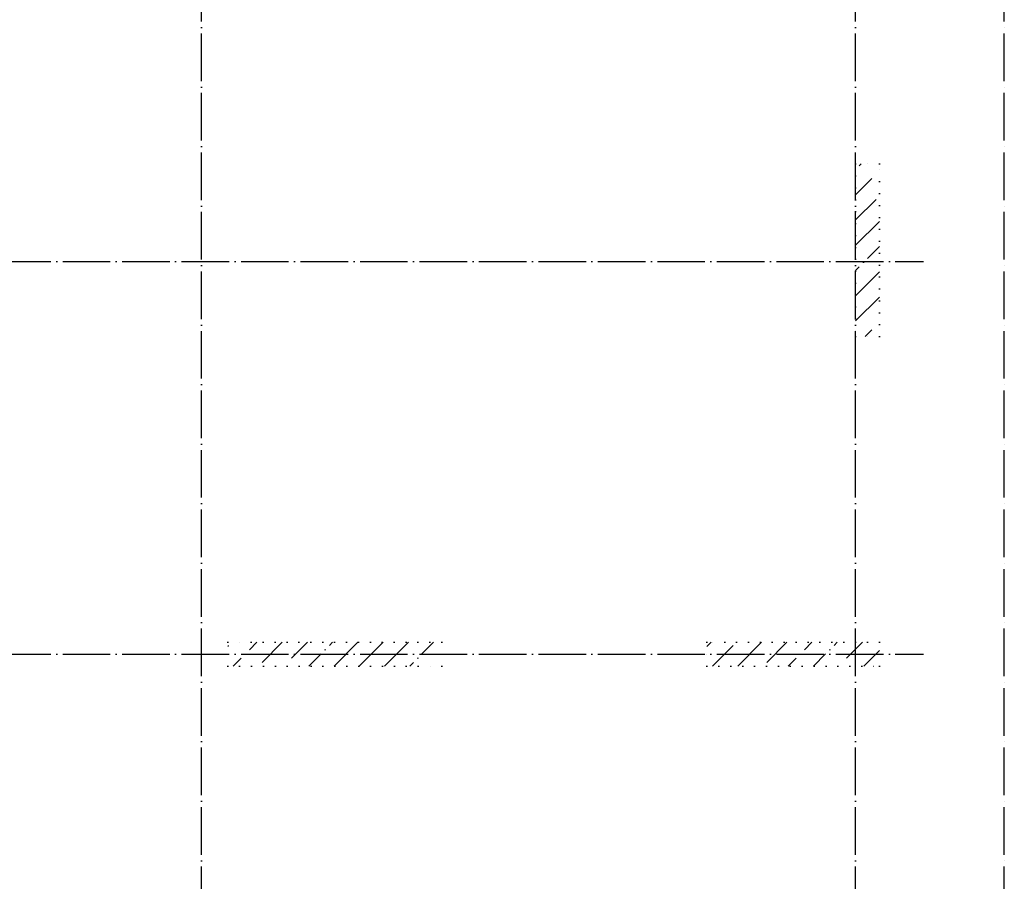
# Model space of a CAD drawing. Header units: millimetres. Extents: x -3495 to 109513, y -3287 to 62337.
# Tile 13 of 41: x 6871 to 15150, y 23192 to 30432. Entities that reach past the tile are written whole.
import ezdxf

# ---------------------------------------------------------------- set-up
doc = ezdxf.new("R2010")
doc.units = ezdxf.units.MM
for name, pattern in [('______11', [500, 400, -50, 0, -50]), ('______5', [1100, 800, -100, 100, -100]), ('______9', [100, 0, -100])]:
    doc.linetypes.add(name, pattern=pattern)
doc.layers.add('Колонна (1)', color=7, linetype='Continuous', lineweight=35)
doc.layers.add('Колонна (2)', color=7, linetype='Continuous', lineweight=35)
doc.layers.add('Осевая линия_ общее', color=7, linetype='______5', lineweight=13, true_color=0xa0a0a0)
pattern_1 = [(45, (0, 0), (-212.132, 212.132), [400, -50, 0, -50]), (45, (-106.07, 106.07), (-212.132, 212.132), [800, -100, 100, -100])]

# ---------------------------------------------------------------- blocks, each defined once
blk = doc.blocks.new('СЛОЖНЫЙ_ОБЪЕКТ_9')
at = {"layer": 'Осевая линия_ общее', "color": 253, "linetype": '______11', "lineweight": -3, "true_color": 0xa0a0a0, "transparency": 33554687}
for p, q in [((8400, -2590), (8400, 47490)), ((13900, -2590), (13900, 47490)), ((15150, -2590), (15150, 40000)), ((-2770, 28400), (14470, 28400)), ((-2770, 25100), (14470, 25100))]:
    blk.add_line(p, q, dxfattribs=at)

msp = doc.modelspace()

# ---------------------------------------------------------------- hatches: boundary and pattern name
at = {"layer": 'Колонна (1)', "lineweight": 18, "transparency": 33554687}
h = msp.add_hatch(dxfattribs=at)
h.set_pattern_fill('__________539', color=256, scale=100, style=0, pattern_type=2)
h.set_pattern_definition(pattern_1)
h.paths.add_polyline_path([(10420, 25200), (8620, 25200), (8620, 25000), (10420, 25000)], flags=0)
at = {"layer": 'Колонна (2)', "lineweight": 18, "transparency": 33554687}
h = msp.add_hatch(dxfattribs=at)
h.set_pattern_fill('__________539', color=256, scale=100, style=0, pattern_type=2)
h.set_pattern_definition(pattern_1)
h.paths.add_polyline_path([(13900, 29219.8), (13900, 27769.8), (14100, 27769.8), (14100, 29219.8)], flags=0)
h = msp.add_hatch(dxfattribs=at)
h.set_pattern_fill('__________539', color=256, scale=100, style=0, pattern_type=2)
h.set_pattern_definition(pattern_1)
h.paths.add_polyline_path([(12650, 25000), (14100, 25000), (14100, 25200), (12650, 25200)], flags=0)

# ---------------------------------------------------------------- linework, layer by layer
at = {"layer": 'Колонна (1)', "color": 7, "linetype": '______9', "lineweight": -3, "transparency": 33554687}
for p, q in [((10420, 25200), (8620, 25200)), ((8620, 25200), (8620, 25000)), ((10420, 25000), (10420, 25200)), ((8620, 25000), (10420, 25000))]:
    msp.add_line(p, q, dxfattribs=at)
at = {"layer": 'Колонна (2)', "color": 7, "linetype": '______9', "lineweight": -3, "transparency": 33554687}
for p, q in [((13900, 29219.8), (13900, 27769.8)), ((14100, 29219.8), (13900, 29219.8)), ((14100, 27769.8), (14100, 29219.8)), ((13900, 27769.8), (14100, 27769.8)), ((14100, 25200), (12650, 25200)), ((12650, 25200), (12650, 25000)), ((14100, 25000), (14100, 25200)), ((12650, 25000), (14100, 25000))]:
    msp.add_line(p, q, dxfattribs=at)

# ---------------------------------------------------------------- block references
at = {"layer": 'Осевая линия_ общее', "color": 253, "linetype": '______11', "lineweight": -3, "true_color": 0xa0a0a0, "transparency": 33554687}
msp.add_blockref('СЛОЖНЫЙ_ОБЪЕКТ_9', (0, 0), dxfattribs=at)

doc.saveas('drawing.dxf')
